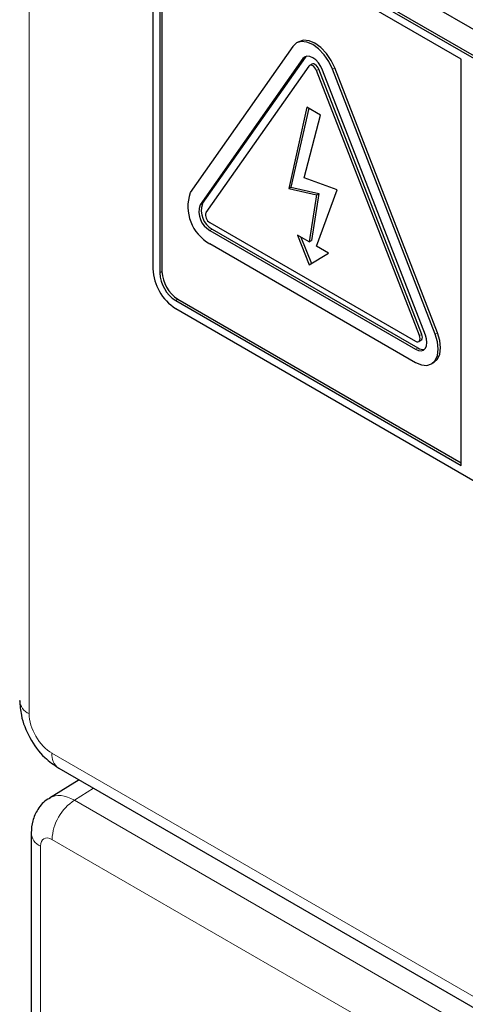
# Paper-space layout 'Blatt4' of a CAD drawing. Header units: millimetres. Extents: x 5 to 418, y 2 to 292.
# Tile 9 of 72: x 70.11 to 75.63, y 169.04 to 181.23. Entities that reach past the tile are written whole.
import ezdxf

# ---------------------------------------------------------------- set-up
doc = ezdxf.new("R2010")
doc.units = ezdxf.units.MM

psp = doc.layouts.new('Blatt4')

# ---------------------------------------------------------------- linework, layer by layer
at = {"color": 7, "linetype": 'Continuous', "lineweight": 18}
for p, q in [((70.227, 199.967), (70.227, 172.64)), ((73.617, 180.749), (73.645, 180.765)), ((73.788, 180.601), (73.816, 180.617)), ((73.984, 180.618), (74.012, 180.634)), ((72.344, 178.938), (72.372, 178.954)), ((72.466, 178.622), (72.495, 178.638)), ((71.844, 178.097), (71.872, 178.114)), ((72.042, 177.754), (72.07, 177.771)), ((75.061, 177.32), (75.089, 177.336)), ((75.257, 177.338), (75.285, 177.354)), ((75.012, 177.152), (75.04, 177.169)), ((70.51, 172.15), (75.894, 169.042)), ((71.026, 171.717), (70.788, 171.57)), ((70.788, 171.57), (76.341, 168.364)), ((75.921, 167.959), (70.51, 171.083)), ((70.369, 171.001), (70.369, 165.538))]:
    psp.add_line(p, q, dxfattribs=at)
at = {"color": 7, "linetype": 'Continuous', "lineweight": 25}
for p, q in [((72, 183.266), (86.283, 175.02)), ((86.184, 174.718), (72.042, 182.882)), ((86.212, 174.735), (72.07, 182.899)), ((75.578, 180.743), (72.042, 182.784)), ((71.759, 182.719), (71.759, 178.146)), ((71.844, 182.67), (71.844, 178.097)), ((71.872, 182.686), (71.872, 178.114)), ((73.494, 180.901), (72.221, 179.09)), ((73.567, 180.959), (73.539, 180.943)), ((73.654, 180.776), (73.645, 180.765)), ((73.617, 180.749), (72.344, 178.938)), ((73.645, 180.765), (72.372, 178.954)), ((73.69, 180.657), (72.417, 178.846)), ((73.727, 180.682), (73.699, 180.665)), ((75.578, 175.713), (75.578, 180.743)), ((75.061, 177.32), (73.788, 180.601)), ((75.089, 177.336), (73.816, 180.617)), ((75.134, 177.327), (73.862, 180.607)), ((75.257, 177.338), (73.984, 180.618)), ((75.285, 177.354), (74.012, 180.634)), ((73.668, 180.147), (73.442, 179.142)), ((73.69, 180.135), (73.47, 179.158)), ((73.633, 179.272), (73.837, 180.05)), ((73.837, 180.05), (73.668, 180.147)), ((74.04, 179.125), (73.633, 179.272)), ((73.442, 179.142), (73.47, 179.158)), ((73.442, 179.142), (73.788, 179.064)), ((73.47, 179.158), (73.816, 179.08)), ((73.816, 179.08), (73.724, 178.497)), ((73.788, 178.427), (74.04, 179.125)), ((73.788, 179.064), (73.816, 179.08)), ((73.788, 179.064), (73.695, 178.481)), ((72.466, 178.72), (75.012, 177.25)), ((72.466, 178.622), (75.012, 177.152)), ((72.495, 178.638), (75.04, 177.169)), ((72.466, 178.459), (75.012, 176.989)), ((73.695, 178.481), (73.549, 178.565)), ((73.549, 178.565), (73.695, 178.196)), ((73.594, 178.539), (73.723, 178.213)), ((73.695, 178.481), (73.724, 178.497)), ((73.695, 178.196), (73.934, 178.343)), ((73.934, 178.343), (73.788, 178.427)), ((72.042, 177.754), (75.578, 175.713)), ((72.07, 177.771), (75.578, 175.746)), ((72.042, 177.656), (86.184, 169.492)), ((75.052, 177.246), (75.08, 177.263)), ((75.212, 176.969), (75.24, 176.986)), ((70.593, 171.967), (75.976, 168.859)), ((70.846, 171.821), (70.481, 171.595)), ((70.252, 171.164), (70.252, 165.702))]:
    psp.add_line(p, q, dxfattribs=at)
at = {"color": 7, "linetype": 'Continuous', "lineweight": 25, "flags": 128}
for points in [[(73.984, 180.618), (73.939, 180.712), (73.881, 180.797), (73.812, 180.869), (73.739, 180.923), (73.666, 180.954), (73.598, 180.961), (73.539, 180.943), (73.494, 180.901)], [(74.012, 180.634), (73.967, 180.728), (73.909, 180.814), (73.841, 180.886), (73.767, 180.939), (73.694, 180.97), (73.626, 180.977), (73.567, 180.959)], [(73.862, 180.607), (73.839, 180.654), (73.81, 180.697), (73.776, 180.733), (73.739, 180.759), (73.703, 180.775), (73.668, 180.778), (73.639, 180.769), (73.617, 180.749)], [(73.788, 180.601), (73.779, 180.619), (73.767, 180.636), (73.754, 180.651), (73.739, 180.662), (73.724, 180.668), (73.711, 180.669), (73.699, 180.665), (73.69, 180.657)], [(73.816, 180.617), (73.807, 180.636), (73.796, 180.653), (73.782, 180.667), (73.767, 180.678), (73.753, 180.684), (73.739, 180.685), (73.727, 180.682)], [(75.012, 176.989), (75.085, 176.958), (75.153, 176.951), (75.212, 176.969), (75.257, 177.011), (75.285, 177.073), (75.295, 177.152), (75.285, 177.243), (75.257, 177.338)], [(75.012, 177.152), (75.049, 177.137), (75.083, 177.133), (75.112, 177.142), (75.134, 177.163), (75.149, 177.195), (75.153, 177.234), (75.149, 177.279), (75.134, 177.327)], [(75.012, 177.25), (75.027, 177.244), (75.04, 177.243), (75.052, 177.246), (75.061, 177.255), (75.067, 177.267), (75.068, 177.283), (75.067, 177.301), (75.061, 177.32)], [(75.08, 177.263), (75.08, 177.263), (75.089, 177.271), (75.095, 177.284), (75.097, 177.299), (75.095, 177.317), (75.089, 177.336)], [(75.24, 176.986), (75.24, 176.986), (75.285, 177.027), (75.313, 177.09), (75.323, 177.169), (75.313, 177.259), (75.285, 177.354)]]:
    psp.add_lwpolyline(points, dxfattribs=at)
at = {"color": 7, "linetype": 'Continuous', "lineweight": 25}
for centre, radius, start, end in [((72.72, 178.92), 0.527, 161.2216, 241.1898), ((72.622, 178.869), 0.263, 161.2216, 241.1898), ((72.593, 178.853), 0.263, 161.2216, 241.1898), ((72.517, 178.812), 0.105, 161.2216, 241.1898), ((72.373, 178.174), 0.615, 182.6055, 237.3945), ((72.274, 178.117), 0.43, 182.6055, 237.3945), ((72.302, 178.133), 0.43, 182.6055, 237.3945), ((75.101, 177.257), 0.107, 235.4104, 282.8071)]:
    psp.add_arc(centre, radius, start, end, dxfattribs=at)
at = {"color": 7, "linetype": 'Continuous', "lineweight": 18}
for centre, radius, start, end in [((70.301, 172.817), 0.192, 184.1293, 247.1908), ((70.7, 172.126), 0.192, 172.814, 235.8738), ((71.126, 171.054), 0.616, 123.2297, 177.3477), ((70.443, 171.178), 0.192, 184.0936, 247.1944)]:
    psp.add_arc(centre, radius, start, end, dxfattribs=at)
for centre, major_axis, ratio, start_param, end_param in [((70.51, 172.476), (-0.2, 0.346), 0.577557, 0.785632, 2.356124), ((70.793, 171.083), (-0.31, 0.513), 0.577285, 5.486388, 6.284613), ((70.51, 170.919), (-0.1, 0.173), 0.577206, 5.498021, 7.068512)]:
    psp.add_ellipse(centre, major_axis=major_axis, ratio=ratio, start_param=start_param, end_param=end_param, dxfattribs=at)
at = {"color": 7, "linetype": 'Continuous', "lineweight": 25}
for points, knots in [([(70.11, 172.803), (70.114, 172.742), (70.125, 172.586), (70.226, 172.334), (70.393, 172.104), (70.533, 172.007), (70.593, 171.967)], [0, 0, 0, 0, 0.187821, 0.477899, 0.78076, 1, 1, 1, 1]), ([(70.486, 171.593), (70.477, 171.589), (70.413, 171.562), (70.333, 171.462), (70.263, 171.317), (70.255, 171.215), (70.252, 171.164)], [0, 0, 0, 0, 0.062383, 0.400489, 0.7071, 1, 1, 1, 1])]:
    psp.add_open_spline(points, degree=3, knots=knots, dxfattribs=at)

doc.saveas('drawing.dxf')
